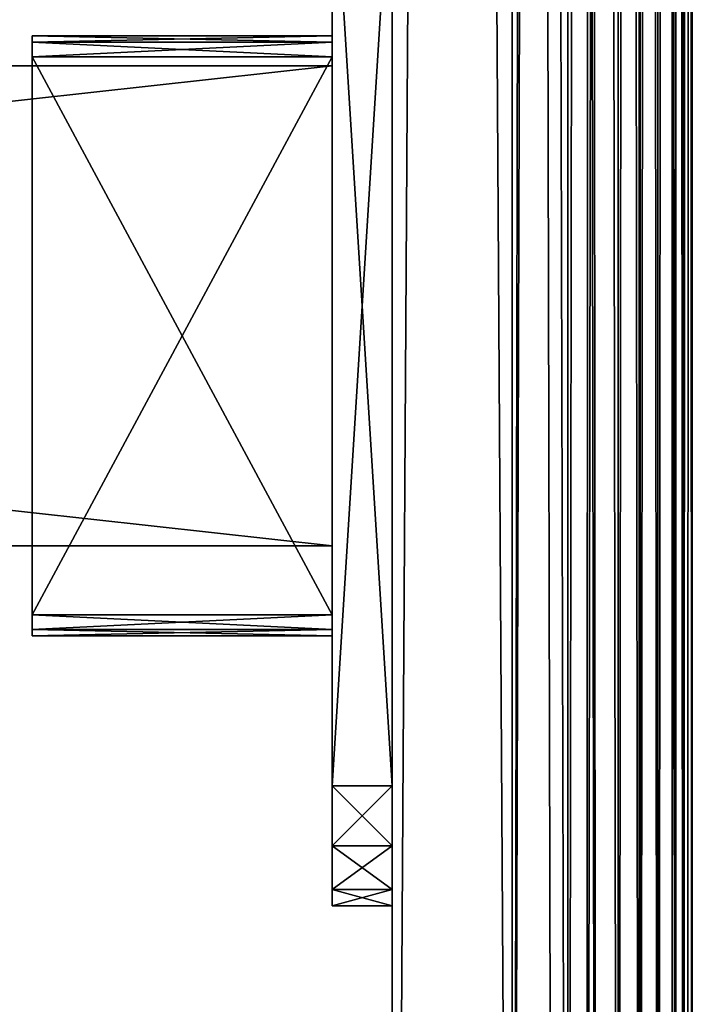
# Model space of a CAD drawing. Extents: x -100 to 297, y -1575 to 75.
# Tile 120 of 256: x 241 to 297, y -1433 to -1351. Entities that reach past the tile are written whole.
import ezdxf

# ---------------------------------------------------------------- set-up
doc = ezdxf.new("R2010")
doc.units = 0
doc.header["$LTSCALE"] = 41.718519
for name, color, linetype in [('1369', 7, 'CONTINUOUS'), ('1370', 7, 'CONTINUOUS'), ('1371', 7, 'CONTINUOUS'), ('1372', 7, 'CONTINUOUS'), ('1374', 7, 'CONTINUOUS'), ('1381', 7, 'CONTINUOUS'), ('1382', 7, 'CONTINUOUS'), ('1383', 7, 'CONTINUOUS'), ('1384', 7, 'CONTINUOUS'), ('1386', 7, 'CONTINUOUS'), ('1407', 7, 'CONTINUOUS'), ('1408', 7, 'CONTINUOUS'), ('1409', 7, 'CONTINUOUS'), ('1410', 7, 'CONTINUOUS'), ('1411', 7, 'CONTINUOUS'), ('1412', 7, 'CONTINUOUS'), ('1425', 7, 'CONTINUOUS'), ('1426', 7, 'CONTINUOUS'), ('1427', 7, 'CONTINUOUS'), ('1428', 7, 'CONTINUOUS'), ('1429', 7, 'CONTINUOUS'), ('1430', 7, 'CONTINUOUS'), ('733', 7, 'CONTINUOUS'), ('734', 7, 'CONTINUOUS'), ('735', 7, 'CONTINUOUS'), ('736', 7, 'CONTINUOUS'), ('737', 7, 'CONTINUOUS'), ('740', 7, 'CONTINUOUS'), ('741', 7, 'CONTINUOUS'), ('773', 7, 'CONTINUOUS'), ('774', 7, 'CONTINUOUS'), ('775', 7, 'CONTINUOUS'), ('776', 7, 'CONTINUOUS'), ('777', 7, 'CONTINUOUS'), ('778', 7, 'CONTINUOUS'), ('779', 7, 'CONTINUOUS'), ('780', 7, 'CONTINUOUS'), ('781', 7, 'CONTINUOUS'), ('782', 7, 'CONTINUOUS'), ('783', 7, 'CONTINUOUS'), ('784', 7, 'CONTINUOUS'), ('785', 7, 'CONTINUOUS'), ('786', 7, 'CONTINUOUS'), ('787', 7, 'CONTINUOUS'), ('788', 7, 'CONTINUOUS'), ('789', 7, 'CONTINUOUS'), ('790', 7, 'CONTINUOUS'), ('791', 7, 'CONTINUOUS'), ('792', 7, 'CONTINUOUS')]:
    doc.layers.add(name, color=color, linetype=linetype)

msp = doc.modelspace()

# ---------------------------------------------------------------- linework, layer by layer
at = {"layer": '1369', "linetype": 'CONTINUOUS'}
for points in [[(266.95, -1395, -77), (266.95, -1355, -77), (-95.05, -1355, -77), (266.95, -1395, -77)], [(-95.05, -1395, -77), (266.95, -1395, -77), (-95.05, -1355, -77), (-95.05, -1395, -77)]]:
    msp.add_3dface(points, dxfattribs=at)
at = {"layer": '1370', "linetype": 'CONTINUOUS'}
for points in [[(-95.05, -1355, -87), (266.95, -1355, -87), (-95.05, -1395, -87), (-95.05, -1355, -87)], [(-95.05, -1395, -87), (266.95, -1355, -87), (266.95, -1395, -87), (-95.05, -1395, -87)]]:
    msp.add_3dface(points, dxfattribs=at)
at = {"layer": '1371', "linetype": 'CONTINUOUS'}
for points in [[(266.95, -1355, -77), (266.95, -1395, -77), (266.95, -1355, -87), (266.95, -1355, -77)], [(266.95, -1355, -87), (266.95, -1395, -77), (266.95, -1395, -87), (266.95, -1355, -87)]]:
    msp.add_3dface(points, dxfattribs=at)
at = {"layer": '1372', "linetype": 'CONTINUOUS'}
for points in [[(266.95, -1395, -77), (-95.05, -1395, -77), (266.95, -1395, -87), (266.95, -1395, -77)], [(-95.05, -1395, -77), (-95.05, -1395, -87), (266.95, -1395, -87), (-95.05, -1395, -77)]]:
    msp.add_3dface(points, dxfattribs=at)
at = {"layer": '1374', "linetype": 'CONTINUOUS'}
for points in [[(-95.05, -1355, -77), (266.95, -1355, -77), (-95.05, -1355, -87), (-95.05, -1355, -77)], [(266.95, -1355, -77), (266.95, -1355, -87), (-95.05, -1355, -87), (266.95, -1355, -77)]]:
    msp.add_3dface(points, dxfattribs=at)
at = {"layer": '1381', "linetype": 'CONTINUOUS'}
for points in [[(266.95, -1395, 87), (266.95, -1355, 87), (-95.05, -1355, 87), (266.95, -1395, 87)], [(-95.05, -1395, 87), (266.95, -1395, 87), (-95.05, -1355, 87), (-95.05, -1395, 87)]]:
    msp.add_3dface(points, dxfattribs=at)
at = {"layer": '1382', "linetype": 'CONTINUOUS'}
for points in [[(-95.05, -1355, 77), (266.95, -1355, 77), (-95.05, -1395, 77), (-95.05, -1355, 77)], [(-95.05, -1395, 77), (266.95, -1355, 77), (266.95, -1395, 77), (-95.05, -1395, 77)]]:
    msp.add_3dface(points, dxfattribs=at)
at = {"layer": '1383', "linetype": 'CONTINUOUS'}
for points in [[(266.95, -1355, 87), (266.95, -1395, 87), (266.95, -1355, 77), (266.95, -1355, 87)], [(266.95, -1355, 77), (266.95, -1395, 87), (266.95, -1395, 77), (266.95, -1355, 77)]]:
    msp.add_3dface(points, dxfattribs=at)
at = {"layer": '1384', "linetype": 'CONTINUOUS'}
for points in [[(266.95, -1395, 87), (-95.05, -1395, 87), (266.95, -1395, 77), (266.95, -1395, 87)], [(-95.05, -1395, 87), (-95.05, -1395, 77), (266.95, -1395, 77), (-95.05, -1395, 87)]]:
    msp.add_3dface(points, dxfattribs=at)
at = {"layer": '1386', "linetype": 'CONTINUOUS'}
for points in [[(-95.05, -1355, 87), (266.95, -1355, 87), (-95.05, -1355, 77), (-95.05, -1355, 87)], [(266.95, -1355, 87), (266.95, -1355, 77), (-95.05, -1355, 77), (266.95, -1355, 87)]]:
    msp.add_3dface(points, dxfattribs=at)
at = {"layer": '1407', "color": 7, "linetype": 'CONTINUOUS'}
for points in [[(271.95, -1560, 145), (281.95, -1560, 145), (281.95, 60, 145), (271.95, -1560, 145)], [(271.95, 60, 145), (271.95, -1560, 145), (281.95, 60, 145), (271.95, 60, 145)]]:
    msp.add_3dface(points, dxfattribs=at)
at = {"layer": '1408', "color": 7, "linetype": 'CONTINUOUS'}
for points in [[(271.95, -1560, 145), (271.95, 60, 145), (271.95, -1560, 10), (271.95, -1560, 145)], [(271.95, -1560, 10), (271.95, 60, 145), (271.95, 60, 10), (271.95, -1560, 10)]]:
    msp.add_3dface(points, dxfattribs=at)
at = {"layer": '1409', "color": 7, "linetype": 'CONTINUOUS'}
for points in [[(271.95, -1560, 10), (271.95, 60, 10), (281.95, -1560, 10), (271.95, -1560, 10)], [(281.95, -1560, 10), (271.95, 60, 10), (281.95, 60, 10), (281.95, -1560, 10)]]:
    msp.add_3dface(points, dxfattribs=at)
at = {"layer": '1410', "color": 7, "linetype": 'CONTINUOUS'}
for points in [[(296.95, -1560, 130), (296.95, -1560, 25), (296.95, 60, 25), (296.95, -1560, 130)], [(296.95, 60, 130), (296.95, -1560, 130), (296.95, 60, 25), (296.95, 60, 130)]]:
    msp.add_3dface(points, dxfattribs=at)
at = {"layer": '1411', "color": 7, "linetype": 'CONTINUOUS'}
for points in [[(281.95, -1560, 10), (281.95, 60, 10), (285.357, 60, 10.392), (281.95, -1560, 10)], [(286.585, 60, 10.734), (281.95, -1560, 10), (285.357, 60, 10.392), (286.585, 60, 10.734)], [(281.95, -1560, 10), (286.585, 60, 10.734), (286.585, -1560, 10.734), (281.95, -1560, 10)], [(286.585, 60, 10.734), (288.917, 60, 11.716), (286.585, -1560, 10.734), (286.585, 60, 10.734)], [(286.585, -1560, 10.734), (288.917, 60, 11.716), (288.128, -1560, 11.332), (286.585, -1560, 10.734)], [(288.917, 60, 11.716), (290.767, 60, 12.864), (288.128, -1560, 11.332), (288.917, 60, 11.716)], [(288.128, -1560, 11.332), (290.767, 60, 12.864), (290.767, -1560, 12.865), (288.128, -1560, 11.332)], [(290.767, 60, 12.864), (292.506, 60, 14.343), (290.767, -1560, 12.865), (290.767, 60, 12.864)], [(290.767, -1560, 12.865), (292.506, 60, 14.343), (292.607, -1560, 14.444), (290.767, -1560, 12.865)], [(292.506, 60, 14.343), (294.085, 60, 16.183), (292.607, -1560, 14.444), (292.506, 60, 14.343)], [(292.607, -1560, 14.444), (294.085, 60, 16.183), (294.085, -1560, 16.184), (292.607, -1560, 14.444)], [(294.085, 60, 16.183), (295.619, 60, 18.821), (294.085, -1560, 16.184), (294.085, 60, 16.183)], [(294.085, -1560, 16.184), (295.619, 60, 18.821), (295.234, -1560, 18.034), (294.085, -1560, 16.184)], [(295.619, 60, 18.821), (296.216, 60, 20.364), (295.234, -1560, 18.034), (295.619, 60, 18.821)], [(295.234, -1560, 18.034), (296.216, 60, 20.364), (296.216, -1560, 20.365), (295.234, -1560, 18.034)], [(296.216, 60, 20.364), (296.95, 60, 25), (296.216, -1560, 20.365), (296.216, 60, 20.364)], [(296.216, -1560, 20.365), (296.95, 60, 25), (296.558, -1560, 21.593), (296.216, -1560, 20.365)], [(296.95, 60, 25), (296.95, -1560, 25), (296.558, -1560, 21.593), (296.95, 60, 25)]]:
    msp.add_3dface(points, dxfattribs=at)
at = {"layer": '1412', "color": 7, "linetype": 'CONTINUOUS'}
for points in [[(281.95, 60, 145), (281.95, -1560, 145), (285.357, -1560, 144.608), (281.95, 60, 145)], [(286.585, 60, 144.266), (281.95, 60, 145), (286.585, -1560, 144.266), (286.585, 60, 144.266)], [(286.585, -1560, 144.266), (281.95, 60, 145), (285.357, -1560, 144.608), (286.585, -1560, 144.266)], [(288.128, 60, 143.668), (286.585, 60, 144.266), (288.917, -1560, 143.284), (288.128, 60, 143.668)], [(288.917, -1560, 143.284), (286.585, 60, 144.266), (286.585, -1560, 144.266), (288.917, -1560, 143.284)], [(290.767, 60, 142.135), (288.128, 60, 143.668), (290.767, -1560, 142.136), (290.767, 60, 142.135)], [(290.767, -1560, 142.136), (288.128, 60, 143.668), (288.917, -1560, 143.284), (290.767, -1560, 142.136)], [(292.607, 60, 140.556), (290.767, 60, 142.135), (292.506, -1560, 140.657), (292.607, 60, 140.556)], [(292.506, -1560, 140.657), (290.767, 60, 142.135), (290.767, -1560, 142.136), (292.506, -1560, 140.657)], [(294.085, -1560, 138.817), (292.607, 60, 140.556), (292.506, -1560, 140.657), (294.085, -1560, 138.817)], [(294.085, 60, 138.816), (292.607, 60, 140.556), (294.085, -1560, 138.817), (294.085, 60, 138.816)], [(295.234, 60, 136.966), (294.085, 60, 138.816), (295.619, -1560, 136.179), (295.234, 60, 136.966)], [(295.619, -1560, 136.179), (294.085, 60, 138.816), (294.085, -1560, 138.817), (295.619, -1560, 136.179)], [(296.216, 60, 134.635), (295.234, 60, 136.966), (296.216, -1560, 134.636), (296.216, 60, 134.635)], [(296.216, -1560, 134.636), (295.234, 60, 136.966), (295.619, -1560, 136.179), (296.216, -1560, 134.636)], [(296.216, 60, 134.635), (296.95, -1560, 130), (296.558, 60, 133.407), (296.216, 60, 134.635)], [(296.95, -1560, 130), (296.216, 60, 134.635), (296.216, -1560, 134.636), (296.95, -1560, 130)], [(296.95, -1560, 130), (296.95, 60, 130), (296.558, 60, 133.407), (296.95, -1560, 130)]]:
    msp.add_3dface(points, dxfattribs=at)
at = {"layer": '1425', "color": 7, "linetype": 'CONTINUOUS'}
for points in [[(271.95, -1560, -10), (281.95, -1560, -10), (281.95, 60, -10), (271.95, -1560, -10)], [(271.95, 60, -10), (271.95, -1560, -10), (281.95, 60, -10), (271.95, 60, -10)]]:
    msp.add_3dface(points, dxfattribs=at)
at = {"layer": '1426', "color": 7, "linetype": 'CONTINUOUS'}
for points in [[(271.95, -1560, -10), (271.95, 60, -10), (271.95, -1560, -145), (271.95, -1560, -10)], [(271.95, -1560, -145), (271.95, 60, -10), (271.95, 60, -145), (271.95, -1560, -145)]]:
    msp.add_3dface(points, dxfattribs=at)
at = {"layer": '1427', "color": 7, "linetype": 'CONTINUOUS'}
for points in [[(271.95, -1560, -145), (271.95, 60, -145), (281.95, -1560, -145), (271.95, -1560, -145)], [(281.95, -1560, -145), (271.95, 60, -145), (281.95, 60, -145), (281.95, -1560, -145)]]:
    msp.add_3dface(points, dxfattribs=at)
at = {"layer": '1428', "color": 7, "linetype": 'CONTINUOUS'}
for points in [[(296.95, -1560, -25), (296.95, -1560, -130), (296.95, 60, -130), (296.95, -1560, -25)], [(296.95, 60, -25), (296.95, -1560, -25), (296.95, 60, -130), (296.95, 60, -25)]]:
    msp.add_3dface(points, dxfattribs=at)
at = {"layer": '1429', "color": 7, "linetype": 'CONTINUOUS'}
for points in [[(281.95, -1560, -145), (281.95, 60, -145), (285.357, 60, -144.608), (281.95, -1560, -145)], [(286.585, 60, -144.266), (281.95, -1560, -145), (285.357, 60, -144.608), (286.585, 60, -144.266)], [(281.95, -1560, -145), (286.585, 60, -144.266), (286.585, -1560, -144.266), (281.95, -1560, -145)], [(286.585, 60, -144.266), (288.917, 60, -143.284), (286.585, -1560, -144.266), (286.585, 60, -144.266)], [(286.585, -1560, -144.266), (288.917, 60, -143.284), (288.128, -1560, -143.669), (286.585, -1560, -144.266)], [(288.917, 60, -143.284), (290.767, 60, -142.135), (288.128, -1560, -143.669), (288.917, 60, -143.284)], [(288.128, -1560, -143.669), (290.767, 60, -142.135), (290.767, -1560, -142.135), (288.128, -1560, -143.669)], [(290.767, 60, -142.135), (292.506, 60, -140.657), (290.767, -1560, -142.135), (290.767, 60, -142.135)], [(290.767, -1560, -142.135), (292.506, 60, -140.657), (292.607, -1560, -140.556), (290.767, -1560, -142.135)], [(292.506, 60, -140.657), (294.085, 60, -138.817), (292.607, -1560, -140.556), (292.506, 60, -140.657)], [(292.607, -1560, -140.556), (294.085, 60, -138.817), (294.085, -1560, -138.817), (292.607, -1560, -140.556)], [(294.085, 60, -138.817), (295.619, 60, -136.178), (294.085, -1560, -138.817), (294.085, 60, -138.817)], [(294.085, -1560, -138.817), (295.619, 60, -136.178), (295.234, -1560, -136.967), (294.085, -1560, -138.817)], [(295.619, 60, -136.178), (296.216, 60, -134.635), (295.234, -1560, -136.967), (295.619, 60, -136.178)], [(295.234, -1560, -136.967), (296.216, 60, -134.635), (296.216, -1560, -134.635), (295.234, -1560, -136.967)], [(296.216, 60, -134.635), (296.95, 60, -130), (296.216, -1560, -134.635), (296.216, 60, -134.635)], [(296.216, -1560, -134.635), (296.95, 60, -130), (296.558, -1560, -133.407), (296.216, -1560, -134.635)], [(296.95, 60, -130), (296.95, -1560, -130), (296.558, -1560, -133.407), (296.95, 60, -130)]]:
    msp.add_3dface(points, dxfattribs=at)
at = {"layer": '1430', "color": 7, "linetype": 'CONTINUOUS'}
for points in [[(281.95, 60, -10), (281.95, -1560, -10), (285.357, -1560, -10.392), (281.95, 60, -10)], [(286.585, 60, -10.734), (281.95, 60, -10), (286.585, -1560, -10.734), (286.585, 60, -10.734)], [(286.585, -1560, -10.734), (281.95, 60, -10), (285.357, -1560, -10.392), (286.585, -1560, -10.734)], [(288.128, 60, -11.331), (286.585, 60, -10.734), (288.917, -1560, -11.716), (288.128, 60, -11.331)], [(288.917, -1560, -11.716), (286.585, 60, -10.734), (286.585, -1560, -10.734), (288.917, -1560, -11.716)], [(290.767, 60, -12.865), (288.128, 60, -11.331), (290.767, -1560, -12.865), (290.767, 60, -12.865)], [(290.767, -1560, -12.865), (288.128, 60, -11.331), (288.917, -1560, -11.716), (290.767, -1560, -12.865)], [(292.607, 60, -14.444), (290.767, 60, -12.865), (292.506, -1560, -14.343), (292.607, 60, -14.444)], [(292.506, -1560, -14.343), (290.767, 60, -12.865), (290.767, -1560, -12.865), (292.506, -1560, -14.343)], [(294.085, -1560, -16.183), (292.607, 60, -14.444), (292.506, -1560, -14.343), (294.085, -1560, -16.183)], [(294.085, 60, -16.183), (292.607, 60, -14.444), (294.085, -1560, -16.183), (294.085, 60, -16.183)], [(295.234, 60, -18.033), (294.085, 60, -16.183), (295.619, -1560, -18.822), (295.234, 60, -18.033)], [(295.619, -1560, -18.822), (294.085, 60, -16.183), (294.085, -1560, -16.183), (295.619, -1560, -18.822)], [(296.216, 60, -20.365), (295.234, 60, -18.033), (296.216, -1560, -20.365), (296.216, 60, -20.365)], [(296.216, -1560, -20.365), (295.234, 60, -18.033), (295.619, -1560, -18.822), (296.216, -1560, -20.365)], [(296.216, 60, -20.365), (296.95, -1560, -25), (296.558, 60, -21.593), (296.216, 60, -20.365)], [(296.95, -1560, -25), (296.216, 60, -20.365), (296.216, -1560, -20.365), (296.95, -1560, -25)], [(296.95, -1560, -25), (296.95, 60, -25), (296.558, 60, -21.593), (296.95, -1560, -25)]]:
    msp.add_3dface(points, dxfattribs=at)
at = {"layer": '733', "color": 7, "linetype": 'CONTINUOUS'}
for points in [[(271.95, -1326.34, -110), (271.95, -1325, -105), (271.95, -1423.66, -110), (271.95, -1326.34, -110)], [(271.95, -1423.66, -110), (271.95, -1325, -105), (271.95, -1425, -105), (271.95, -1423.66, -110)], [(271.95, -1425, -105), (271.95, -1325, -105), (271.95, -1325, 105), (271.95, -1425, -105)], [(271.95, -1425, 105), (271.95, -1425, -105), (271.95, -1325, 105), (271.95, -1425, 105)], [(271.95, -1326.34, 110), (271.95, -1425, 105), (271.95, -1325, 105), (271.95, -1326.34, 110)], [(271.95, -1330, -113.66), (271.95, -1326.34, -110), (271.95, -1420, -113.66), (271.95, -1330, -113.66)], [(271.95, -1420, -113.66), (271.95, -1326.34, -110), (271.95, -1423.66, -110), (271.95, -1420, -113.66)], [(271.95, -1423.66, 110), (271.95, -1425, 105), (271.95, -1326.34, 110), (271.95, -1423.66, 110)], [(271.95, -1330, 113.66), (271.95, -1423.66, 110), (271.95, -1326.34, 110), (271.95, -1330, 113.66)], [(271.95, -1335, -115), (271.95, -1330, -113.66), (271.95, -1415, -115), (271.95, -1335, -115)], [(271.95, -1415, -115), (271.95, -1330, -113.66), (271.95, -1420, -113.66), (271.95, -1415, -115)], [(271.95, -1420, 113.66), (271.95, -1423.66, 110), (271.95, -1330, 113.66), (271.95, -1420, 113.66)], [(271.95, -1335, 115), (271.95, -1420, 113.66), (271.95, -1330, 113.66), (271.95, -1335, 115)], [(271.95, -1415, 115), (271.95, -1420, 113.66), (271.95, -1335, 115), (271.95, -1415, 115)]]:
    msp.add_3dface(points, dxfattribs=at)
at = {"layer": '734', "color": 7, "linetype": 'CONTINUOUS'}
for points in [[(266.95, -1325, 105), (266.95, -1325, -105), (266.95, -1425, 105), (266.95, -1325, 105)], [(266.95, -1425, 105), (266.95, -1325, -105), (266.95, -1425, -105), (266.95, -1425, 105)], [(266.95, -1425, -105), (266.95, -1325, -105), (266.95, -1326.34, -110), (266.95, -1425, -105)], [(266.95, -1326.34, 110), (266.95, -1325, 105), (266.95, -1423.66, 110), (266.95, -1326.34, 110)], [(266.95, -1423.66, 110), (266.95, -1325, 105), (266.95, -1425, 105), (266.95, -1423.66, 110)], [(266.95, -1330, 113.66), (266.95, -1326.34, 110), (266.95, -1420, 113.66), (266.95, -1330, 113.66)], [(266.95, -1420, 113.66), (266.95, -1326.34, 110), (266.95, -1423.66, 110), (266.95, -1420, 113.66)], [(266.95, -1423.66, -110), (266.95, -1425, -105), (266.95, -1326.34, -110), (266.95, -1423.66, -110)], [(266.95, -1330, -113.66), (266.95, -1423.66, -110), (266.95, -1326.34, -110), (266.95, -1330, -113.66)], [(266.95, -1335, 115), (266.95, -1330, 113.66), (266.95, -1415, 115), (266.95, -1335, 115)], [(266.95, -1415, 115), (266.95, -1330, 113.66), (266.95, -1420, 113.66), (266.95, -1415, 115)], [(266.95, -1420, -113.66), (266.95, -1423.66, -110), (266.95, -1330, -113.66), (266.95, -1420, -113.66)], [(266.95, -1335, -115), (266.95, -1420, -113.66), (266.95, -1330, -113.66), (266.95, -1335, -115)], [(266.95, -1415, -115), (266.95, -1420, -113.66), (266.95, -1335, -115), (266.95, -1415, -115)]]:
    msp.add_3dface(points, dxfattribs=at)
at = {"layer": '735', "color": 7, "linetype": 'CONTINUOUS'}
for points in [[(271.95, -1335, -115), (271.95, -1415, -115), (266.95, -1335, -115), (271.95, -1335, -115)], [(271.95, -1415, -115), (266.95, -1415, -115), (266.95, -1335, -115), (271.95, -1415, -115)]]:
    msp.add_3dface(points, dxfattribs=at)
at = {"layer": '736', "color": 7, "linetype": 'CONTINUOUS'}
for points in [[(271.95, -1425, -105), (271.95, -1425, 105), (266.95, -1425, -105), (271.95, -1425, -105)], [(271.95, -1425, 105), (266.95, -1425, 105), (266.95, -1425, -105), (271.95, -1425, 105)]]:
    msp.add_3dface(points, dxfattribs=at)
at = {"layer": '737', "color": 7, "linetype": 'CONTINUOUS'}
for points in [[(271.95, -1415, 115), (271.95, -1335, 115), (266.95, -1415, 115), (271.95, -1415, 115)], [(271.95, -1335, 115), (266.95, -1335, 115), (266.95, -1415, 115), (271.95, -1335, 115)]]:
    msp.add_3dface(points, dxfattribs=at)
at = {"layer": '740', "color": 7, "linetype": 'CONTINUOUS'}
for points in [[(271.95, -1415, -115), (271.95, -1420, -113.66), (266.95, -1415, -115), (271.95, -1415, -115)], [(271.95, -1420, -113.66), (266.95, -1420, -113.66), (266.95, -1415, -115), (271.95, -1420, -113.66)], [(271.95, -1420, -113.66), (271.95, -1423.66, -110), (266.95, -1420, -113.66), (271.95, -1420, -113.66)], [(271.95, -1423.66, -110), (266.95, -1423.66, -110), (266.95, -1420, -113.66), (271.95, -1423.66, -110)], [(271.95, -1423.66, -110), (271.95, -1425, -105), (266.95, -1423.66, -110), (271.95, -1423.66, -110)], [(271.95, -1425, -105), (266.95, -1425, -105), (266.95, -1423.66, -110), (271.95, -1425, -105)]]:
    msp.add_3dface(points, dxfattribs=at)
at = {"layer": '741', "color": 7, "linetype": 'CONTINUOUS'}
for points in [[(271.95, -1420, 113.66), (271.95, -1415, 115), (266.95, -1420, 113.66), (271.95, -1420, 113.66)], [(271.95, -1415, 115), (266.95, -1415, 115), (266.95, -1420, 113.66), (271.95, -1415, 115)], [(271.95, -1423.66, 110), (271.95, -1420, 113.66), (266.95, -1423.66, 110), (271.95, -1423.66, 110)], [(271.95, -1420, 113.66), (266.95, -1420, 113.66), (266.95, -1423.66, 110), (271.95, -1420, 113.66)], [(271.95, -1425, 105), (271.95, -1423.66, 110), (266.95, -1425, 105), (271.95, -1425, 105)], [(271.95, -1423.66, 110), (266.95, -1423.66, 110), (266.95, -1425, 105), (271.95, -1423.66, 110)]]:
    msp.add_3dface(points, dxfattribs=at)
at = {"layer": '773', "color": 7, "linetype": 'CONTINUOUS'}
for points in [[(266.95, -1352.5, -76.25), (266.95, -1353.013, -75.013), (266.95, -1352.5, -87.75), (266.95, -1352.5, -76.25)], [(266.95, -1352.5, -87.75), (266.95, -1353.013, -75.013), (266.95, -1353.013, -88.987), (266.95, -1352.5, -87.75)], [(266.95, -1353.013, -75.013), (266.95, -1354.25, -74.5), (266.95, -1353.013, -88.987), (266.95, -1353.013, -75.013)], [(266.95, -1353.013, -88.987), (266.95, -1354.25, -74.5), (266.95, -1354.25, -89.5), (266.95, -1353.013, -88.987)], [(266.95, -1400.75, -74.5), (266.95, -1400.75, -89.5), (266.95, -1354.25, -89.5), (266.95, -1400.75, -74.5)], [(266.95, -1354.25, -74.5), (266.95, -1400.75, -74.5), (266.95, -1354.25, -89.5), (266.95, -1354.25, -74.5)], [(266.95, -1401.987, -88.987), (266.95, -1400.75, -89.5), (266.95, -1401.987, -75.013), (266.95, -1401.987, -88.987)], [(266.95, -1401.987, -75.013), (266.95, -1400.75, -89.5), (266.95, -1400.75, -74.5), (266.95, -1401.987, -75.013)], [(266.95, -1402.5, -87.75), (266.95, -1401.987, -88.987), (266.95, -1402.5, -76.25), (266.95, -1402.5, -87.75)], [(266.95, -1402.5, -76.25), (266.95, -1401.987, -88.987), (266.95, -1401.987, -75.013), (266.95, -1402.5, -76.25)]]:
    msp.add_3dface(points, dxfattribs=at)
at = {"layer": '774', "color": 7, "linetype": 'CONTINUOUS'}
for points in [[(241.95, -1352.5, -87.75), (241.95, -1353.013, -88.987), (241.95, -1352.5, -76.25), (241.95, -1352.5, -87.75)], [(241.95, -1352.5, -76.25), (241.95, -1353.013, -88.987), (241.95, -1353.013, -75.013), (241.95, -1352.5, -76.25)], [(241.95, -1353.013, -88.987), (241.95, -1354.25, -89.5), (241.95, -1353.013, -75.013), (241.95, -1353.013, -88.987)], [(241.95, -1353.013, -75.013), (241.95, -1354.25, -89.5), (241.95, -1354.25, -74.5), (241.95, -1353.013, -75.013)], [(241.95, -1354.25, -89.5), (241.95, -1400.75, -89.5), (241.95, -1354.25, -74.5), (241.95, -1354.25, -89.5)], [(241.95, -1354.25, -74.5), (241.95, -1400.75, -89.5), (241.95, -1400.75, -74.5), (241.95, -1354.25, -74.5)], [(241.95, -1400.75, -74.5), (241.95, -1400.75, -89.5), (241.95, -1401.987, -88.987), (241.95, -1400.75, -74.5)], [(241.95, -1401.987, -75.013), (241.95, -1400.75, -74.5), (241.95, -1401.987, -88.987), (241.95, -1401.987, -75.013)], [(241.95, -1402.5, -76.25), (241.95, -1401.987, -75.013), (241.95, -1402.5, -87.75), (241.95, -1402.5, -76.25)], [(241.95, -1402.5, -87.75), (241.95, -1401.987, -75.013), (241.95, -1401.987, -88.987), (241.95, -1402.5, -87.75)]]:
    msp.add_3dface(points, dxfattribs=at)
at = {"layer": '775', "color": 7, "linetype": 'CONTINUOUS'}
for points in [[(266.95, -1400.75, -89.5), (266.95, -1401.987, -88.987), (241.95, -1400.75, -89.5), (266.95, -1400.75, -89.5)], [(241.95, -1400.75, -89.5), (266.95, -1401.987, -88.987), (241.95, -1401.987, -88.987), (241.95, -1400.75, -89.5)], [(266.95, -1401.987, -88.987), (266.95, -1402.5, -87.75), (241.95, -1401.987, -88.987), (266.95, -1401.987, -88.987)], [(266.95, -1402.5, -87.75), (241.95, -1402.5, -87.75), (241.95, -1401.987, -88.987), (266.95, -1402.5, -87.75)]]:
    msp.add_3dface(points, dxfattribs=at)
at = {"layer": '776', "color": 7, "linetype": 'CONTINUOUS'}
for points in [[(266.95, -1402.5, -87.75), (266.95, -1402.5, -76.25), (241.95, -1402.5, -76.25), (266.95, -1402.5, -87.75)], [(266.95, -1402.5, -87.75), (241.95, -1402.5, -76.25), (241.95, -1402.5, -87.75), (266.95, -1402.5, -87.75)]]:
    msp.add_3dface(points, dxfattribs=at)
at = {"layer": '777', "color": 7, "linetype": 'CONTINUOUS'}
for points in [[(266.95, -1401.987, -75.013), (266.95, -1400.75, -74.5), (241.95, -1401.987, -75.013), (266.95, -1401.987, -75.013)], [(266.95, -1400.75, -74.5), (241.95, -1400.75, -74.5), (241.95, -1401.987, -75.013), (266.95, -1400.75, -74.5)], [(266.95, -1402.5, -76.25), (266.95, -1401.987, -75.013), (241.95, -1402.5, -76.25), (266.95, -1402.5, -76.25)], [(266.95, -1401.987, -75.013), (241.95, -1401.987, -75.013), (241.95, -1402.5, -76.25), (266.95, -1401.987, -75.013)]]:
    msp.add_3dface(points, dxfattribs=at)
at = {"layer": '778', "color": 7, "linetype": 'CONTINUOUS'}
for points in [[(266.95, -1400.75, -74.5), (266.95, -1354.25, -74.5), (241.95, -1400.75, -74.5), (266.95, -1400.75, -74.5)], [(266.95, -1354.25, -74.5), (241.95, -1354.25, -74.5), (241.95, -1400.75, -74.5), (266.95, -1354.25, -74.5)]]:
    msp.add_3dface(points, dxfattribs=at)
at = {"layer": '779', "color": 7, "linetype": 'CONTINUOUS'}
for points in [[(266.95, -1353.013, -75.013), (266.95, -1352.5, -76.25), (241.95, -1353.013, -75.013), (266.95, -1353.013, -75.013)], [(266.95, -1352.5, -76.25), (241.95, -1352.5, -76.25), (241.95, -1353.013, -75.013), (266.95, -1352.5, -76.25)], [(266.95, -1354.25, -74.5), (266.95, -1353.013, -75.013), (241.95, -1354.25, -74.5), (266.95, -1354.25, -74.5)], [(266.95, -1353.013, -75.013), (241.95, -1353.013, -75.013), (241.95, -1354.25, -74.5), (266.95, -1353.013, -75.013)]]:
    msp.add_3dface(points, dxfattribs=at)
at = {"layer": '780', "color": 7, "linetype": 'CONTINUOUS'}
for points in [[(266.95, -1352.5, -76.25), (266.95, -1352.5, -87.75), (241.95, -1352.5, -87.75), (266.95, -1352.5, -76.25)], [(266.95, -1352.5, -76.25), (241.95, -1352.5, -87.75), (241.95, -1352.5, -76.25), (266.95, -1352.5, -76.25)]]:
    msp.add_3dface(points, dxfattribs=at)
at = {"layer": '781', "color": 7, "linetype": 'CONTINUOUS'}
for points in [[(266.95, -1352.5, -87.75), (266.95, -1353.013, -88.987), (241.95, -1352.5, -87.75), (266.95, -1352.5, -87.75)], [(266.95, -1353.013, -88.987), (241.95, -1353.013, -88.987), (241.95, -1352.5, -87.75), (266.95, -1353.013, -88.987)], [(266.95, -1353.013, -88.987), (266.95, -1354.25, -89.5), (241.95, -1353.013, -88.987), (266.95, -1353.013, -88.987)], [(266.95, -1354.25, -89.5), (241.95, -1354.25, -89.5), (241.95, -1353.013, -88.987), (266.95, -1354.25, -89.5)]]:
    msp.add_3dface(points, dxfattribs=at)
at = {"layer": '782', "color": 7, "linetype": 'CONTINUOUS'}
for points in [[(266.95, -1354.25, -89.5), (266.95, -1400.75, -89.5), (241.95, -1354.25, -89.5), (266.95, -1354.25, -89.5)], [(266.95, -1400.75, -89.5), (241.95, -1400.75, -89.5), (241.95, -1354.25, -89.5), (266.95, -1400.75, -89.5)]]:
    msp.add_3dface(points, dxfattribs=at)
at = {"layer": '783', "color": 7, "linetype": 'CONTINUOUS'}
for points in [[(266.95, -1352.5, 87.75), (266.95, -1353.013, 88.987), (266.95, -1352.5, 76.25), (266.95, -1352.5, 87.75)], [(266.95, -1352.5, 76.25), (266.95, -1353.013, 88.987), (266.95, -1353.013, 75.013), (266.95, -1352.5, 76.25)], [(266.95, -1353.013, 88.987), (266.95, -1354.25, 89.5), (266.95, -1353.013, 75.013), (266.95, -1353.013, 88.987)], [(266.95, -1353.013, 75.013), (266.95, -1354.25, 89.5), (266.95, -1354.25, 74.5), (266.95, -1353.013, 75.013)], [(266.95, -1400.75, 89.5), (266.95, -1400.75, 74.5), (266.95, -1354.25, 74.5), (266.95, -1400.75, 89.5)], [(266.95, -1354.25, 89.5), (266.95, -1400.75, 89.5), (266.95, -1354.25, 74.5), (266.95, -1354.25, 89.5)], [(266.95, -1401.987, 75.013), (266.95, -1400.75, 74.5), (266.95, -1401.987, 88.987), (266.95, -1401.987, 75.013)], [(266.95, -1401.987, 88.987), (266.95, -1400.75, 74.5), (266.95, -1400.75, 89.5), (266.95, -1401.987, 88.987)], [(266.95, -1402.5, 76.25), (266.95, -1401.987, 75.013), (266.95, -1402.5, 87.75), (266.95, -1402.5, 76.25)], [(266.95, -1402.5, 87.75), (266.95, -1401.987, 75.013), (266.95, -1401.987, 88.987), (266.95, -1402.5, 87.75)]]:
    msp.add_3dface(points, dxfattribs=at)
at = {"layer": '784', "color": 7, "linetype": 'CONTINUOUS'}
for points in [[(241.95, -1352.5, 76.25), (241.95, -1353.013, 75.013), (241.95, -1352.5, 87.75), (241.95, -1352.5, 76.25)], [(241.95, -1352.5, 87.75), (241.95, -1353.013, 75.013), (241.95, -1353.013, 88.987), (241.95, -1352.5, 87.75)], [(241.95, -1353.013, 75.013), (241.95, -1354.25, 74.5), (241.95, -1353.013, 88.987), (241.95, -1353.013, 75.013)], [(241.95, -1353.013, 88.987), (241.95, -1354.25, 74.5), (241.95, -1354.25, 89.5), (241.95, -1353.013, 88.987)], [(241.95, -1354.25, 74.5), (241.95, -1400.75, 74.5), (241.95, -1354.25, 89.5), (241.95, -1354.25, 74.5)], [(241.95, -1354.25, 89.5), (241.95, -1400.75, 74.5), (241.95, -1400.75, 89.5), (241.95, -1354.25, 89.5)], [(241.95, -1400.75, 89.5), (241.95, -1400.75, 74.5), (241.95, -1401.987, 75.013), (241.95, -1400.75, 89.5)], [(241.95, -1401.987, 88.987), (241.95, -1400.75, 89.5), (241.95, -1401.987, 75.013), (241.95, -1401.987, 88.987)], [(241.95, -1402.5, 87.75), (241.95, -1401.987, 88.987), (241.95, -1402.5, 76.25), (241.95, -1402.5, 87.75)], [(241.95, -1402.5, 76.25), (241.95, -1401.987, 88.987), (241.95, -1401.987, 75.013), (241.95, -1402.5, 76.25)]]:
    msp.add_3dface(points, dxfattribs=at)
at = {"layer": '785', "color": 7, "linetype": 'CONTINUOUS'}
for points in [[(266.95, -1400.75, 74.5), (266.95, -1401.987, 75.013), (241.95, -1400.75, 74.5), (266.95, -1400.75, 74.5)], [(241.95, -1400.75, 74.5), (266.95, -1401.987, 75.013), (241.95, -1401.987, 75.013), (241.95, -1400.75, 74.5)], [(266.95, -1401.987, 75.013), (266.95, -1402.5, 76.25), (241.95, -1401.987, 75.013), (266.95, -1401.987, 75.013)], [(266.95, -1402.5, 76.25), (241.95, -1402.5, 76.25), (241.95, -1401.987, 75.013), (266.95, -1402.5, 76.25)]]:
    msp.add_3dface(points, dxfattribs=at)
at = {"layer": '786', "color": 7, "linetype": 'CONTINUOUS'}
for points in [[(266.95, -1402.5, 76.25), (266.95, -1402.5, 87.75), (241.95, -1402.5, 87.75), (266.95, -1402.5, 76.25)], [(266.95, -1402.5, 76.25), (241.95, -1402.5, 87.75), (241.95, -1402.5, 76.25), (266.95, -1402.5, 76.25)]]:
    msp.add_3dface(points, dxfattribs=at)
at = {"layer": '787', "color": 7, "linetype": 'CONTINUOUS'}
for points in [[(266.95, -1401.987, 88.987), (266.95, -1400.75, 89.5), (241.95, -1401.987, 88.987), (266.95, -1401.987, 88.987)], [(266.95, -1400.75, 89.5), (241.95, -1400.75, 89.5), (241.95, -1401.987, 88.987), (266.95, -1400.75, 89.5)], [(266.95, -1402.5, 87.75), (266.95, -1401.987, 88.987), (241.95, -1402.5, 87.75), (266.95, -1402.5, 87.75)], [(266.95, -1401.987, 88.987), (241.95, -1401.987, 88.987), (241.95, -1402.5, 87.75), (266.95, -1401.987, 88.987)]]:
    msp.add_3dface(points, dxfattribs=at)
at = {"layer": '788', "color": 7, "linetype": 'CONTINUOUS'}
for points in [[(266.95, -1400.75, 89.5), (266.95, -1354.25, 89.5), (241.95, -1400.75, 89.5), (266.95, -1400.75, 89.5)], [(266.95, -1354.25, 89.5), (241.95, -1354.25, 89.5), (241.95, -1400.75, 89.5), (266.95, -1354.25, 89.5)]]:
    msp.add_3dface(points, dxfattribs=at)
at = {"layer": '789', "color": 7, "linetype": 'CONTINUOUS'}
for points in [[(266.95, -1353.013, 88.987), (266.95, -1352.5, 87.75), (241.95, -1353.013, 88.987), (266.95, -1353.013, 88.987)], [(266.95, -1352.5, 87.75), (241.95, -1352.5, 87.75), (241.95, -1353.013, 88.987), (266.95, -1352.5, 87.75)], [(266.95, -1354.25, 89.5), (266.95, -1353.013, 88.987), (241.95, -1354.25, 89.5), (266.95, -1354.25, 89.5)], [(266.95, -1353.013, 88.987), (241.95, -1353.013, 88.987), (241.95, -1354.25, 89.5), (266.95, -1353.013, 88.987)]]:
    msp.add_3dface(points, dxfattribs=at)
at = {"layer": '790', "color": 7, "linetype": 'CONTINUOUS'}
for points in [[(266.95, -1352.5, 87.75), (266.95, -1352.5, 76.25), (241.95, -1352.5, 76.25), (266.95, -1352.5, 87.75)], [(266.95, -1352.5, 87.75), (241.95, -1352.5, 76.25), (241.95, -1352.5, 87.75), (266.95, -1352.5, 87.75)]]:
    msp.add_3dface(points, dxfattribs=at)
at = {"layer": '791', "color": 7, "linetype": 'CONTINUOUS'}
for points in [[(266.95, -1352.5, 76.25), (266.95, -1353.013, 75.013), (241.95, -1352.5, 76.25), (266.95, -1352.5, 76.25)], [(266.95, -1353.013, 75.013), (241.95, -1353.013, 75.013), (241.95, -1352.5, 76.25), (266.95, -1353.013, 75.013)], [(266.95, -1353.013, 75.013), (266.95, -1354.25, 74.5), (241.95, -1353.013, 75.013), (266.95, -1353.013, 75.013)], [(266.95, -1354.25, 74.5), (241.95, -1354.25, 74.5), (241.95, -1353.013, 75.013), (266.95, -1354.25, 74.5)]]:
    msp.add_3dface(points, dxfattribs=at)
at = {"layer": '792', "color": 7, "linetype": 'CONTINUOUS'}
for points in [[(266.95, -1354.25, 74.5), (266.95, -1400.75, 74.5), (241.95, -1354.25, 74.5), (266.95, -1354.25, 74.5)], [(266.95, -1400.75, 74.5), (241.95, -1400.75, 74.5), (241.95, -1354.25, 74.5), (266.95, -1400.75, 74.5)]]:
    msp.add_3dface(points, dxfattribs=at)

doc.saveas('drawing.dxf')
